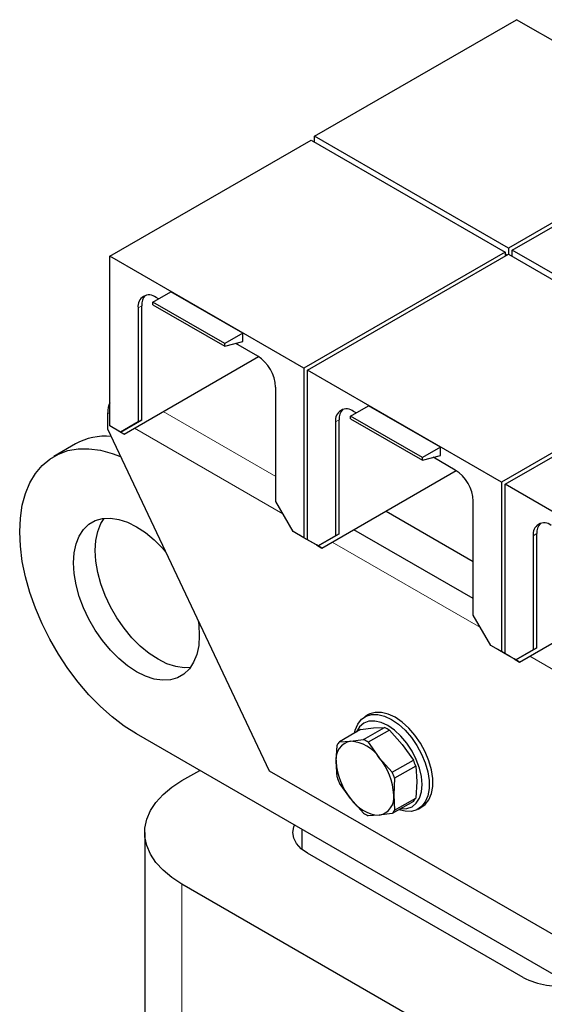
# Model space of a CAD drawing. Header units: millimetres. Extents: x 5 to 418, y 2 to 292.
# Tile 14 of 30: x 233 to 250, y 111 to 142. Entities that reach past the tile are written whole.
import ezdxf

# ---------------------------------------------------------------- set-up
doc = ezdxf.new("R2010")
doc.units = ezdxf.units.MM

msp = doc.modelspace()

# ---------------------------------------------------------------- linework, layer by layer
at = {"color": 7, "linetype": 'Continuous', "lineweight": 25}
for p, q in [((242.7133, 138.6787), (249.0719, 142.3494)), ((255.1813, 138.8225), (249.0719, 142.3494)), ((255.1813, 138.8225), (248.8227, 135.1518)), ((248.9359, 135.0865), (255.2944, 138.7572)), ((236.2645, 134.8906), (242.6002, 138.5481)), ((242.6002, 138.5481), (248.7096, 135.0212)), ((248.8227, 135.1518), (242.7133, 138.6787)), ((242.7133, 138.4828), (242.7133, 138.6787)), ((248.7096, 135.0212), (242.3739, 131.3637)), ((248.7096, 135.0212), (248.7096, 134.8906)), ((248.8227, 135.1518), (248.8227, 134.9559)), ((255.0453, 131.5596), (248.9359, 135.0865)), ((248.9359, 134.8906), (248.9359, 135.0865)), ((236.2645, 129.5471), (236.2645, 134.8906)), ((242.3739, 131.3637), (236.2645, 134.8906)), ((242.4871, 131.2984), (248.8227, 134.9559)), ((248.7661, 134.9232), (248.7096, 134.9559)), ((248.8227, 134.9559), (254.9321, 131.429)), ((237.6222, 133.4472), (238.1879, 133.7737)), ((240.4506, 132.4675), (238.1879, 133.7737)), ((237.7975, 133.5484), (237.7183, 133.594)), ((237.1527, 133.2674), (237.1527, 129.6681)), ((237.2658, 129.7334), (237.2658, 133.3327)), ((239.8849, 132.1409), (237.6222, 133.4472)), ((237.6222, 133.3609), (237.6222, 133.4472)), ((237.6222, 133.3609), (239.8849, 132.0547)), ((240.4506, 132.4675), (239.8849, 132.1409)), ((240.4506, 132.2062), (240.4506, 132.4675)), ((239.8849, 132.0547), (240.4506, 132.2062)), ((239.8849, 132.0547), (239.8849, 132.1409)), ((240.9201, 131.7457), (240.2265, 132.1461)), ((236.7171, 129.2858), (240.9484, 131.7285)), ((242.3739, 131.3637), (242.3739, 126.0202)), ((242.4871, 125.9549), (242.4871, 131.2984)), ((248.5965, 127.7715), (242.4871, 131.2984)), ((254.9321, 131.429), (248.5965, 127.7715)), ((248.7096, 127.7062), (255.0453, 131.3637)), ((241.4858, 127.1666), (241.4858, 130.7659)), ((243.8447, 129.855), (244.4104, 130.1815)), ((246.6731, 128.8753), (244.4104, 130.1815)), ((236.1966, 129.4382), (236.1966, 129.9608)), ((243.4883, 126.1412), (243.4883, 129.7405)), ((246.1075, 128.5487), (243.8447, 129.855)), ((243.8447, 129.7687), (243.8447, 129.855)), ((243.8447, 129.7687), (246.1075, 128.4625)), ((244.02, 129.9562), (243.9409, 130.0018)), ((241.2878, 118.6603), (236.1966, 129.4382)), ((236.6039, 129.3512), (236.2645, 129.5471)), ((236.5474, 129.3838), (236.2645, 129.5471)), ((236.6039, 129.3512), (237.2658, 129.7334)), ((237.1527, 129.6681), (236.6039, 129.3512)), ((237.2658, 129.7334), (237.1527, 129.6681)), ((243.3752, 129.6752), (243.3752, 126.0759)), ((236.5474, 129.3838), (236.7171, 129.2858)), ((236.7171, 129.2858), (236.5474, 129.3838)), ((236.6039, 129.3512), (236.5474, 129.3838)), ((236.6039, 129.3512), (236.6039, 129.3512)), ((235.1808, 128.977), (234.502, 128.5851)), ((246.6731, 128.8753), (246.1075, 128.5487)), ((246.6731, 128.614), (246.6731, 128.8753)), ((246.1075, 128.4625), (246.6731, 128.614)), ((246.1075, 128.4625), (246.1075, 128.5487)), ((247.1427, 128.1535), (246.449, 128.5539)), ((242.9396, 125.6936), (247.171, 128.1363)), ((248.5965, 127.7715), (248.5965, 122.4281)), ((248.7096, 122.3627), (248.7096, 127.7062)), ((254.819, 124.1793), (248.7096, 127.7062)), ((242.0345, 126.2162), (241.4858, 127.1666)), ((247.7083, 123.5744), (247.7083, 127.1737)), ((244.9613, 126.8607), (247.7083, 125.2749)), ((242.3739, 126.0202), (242.0345, 126.2162)), ((242.2608, 126.0855), (242.0345, 126.2162)), ((242.3174, 126.0529), (242.2608, 126.0855)), ((242.4871, 125.9549), (242.3174, 126.0529)), ((242.6568, 125.8569), (242.3739, 126.0202)), ((242.8265, 125.759), (243.4883, 126.1412)), ((243.3752, 126.0759), (242.8265, 125.759)), ((243.4883, 126.1412), (243.3752, 126.0759)), ((247.7083, 124.099), (243.9429, 126.2728)), ((249.5977, 126.083), (249.5977, 122.4837)), ((249.7109, 122.549), (249.7109, 126.1483)), ((242.6568, 125.8569), (242.4871, 125.9549)), ((242.8265, 125.759), (242.4871, 125.9549)), ((242.7699, 125.7916), (242.4871, 125.9549)), ((242.6568, 125.8569), (242.6568, 125.8569)), ((242.7699, 125.7916), (242.9396, 125.6936)), ((242.9396, 125.6936), (242.7699, 125.7916)), ((242.8265, 125.759), (242.7699, 125.7916)), ((242.8265, 125.759), (242.8265, 125.759)), ((249.1622, 122.1014), (253.3935, 124.5441)), ((248.2571, 122.624), (247.7083, 123.5744)), ((248.5965, 122.4281), (248.2571, 122.624)), ((248.4833, 122.4933), (248.2571, 122.624)), ((248.5399, 122.4607), (248.4833, 122.4933)), ((248.7096, 122.3627), (248.5399, 122.4607)), ((248.8793, 122.2647), (248.5965, 122.4281)), ((249.049, 122.1668), (248.7096, 122.3627)), ((248.9925, 122.1994), (248.7096, 122.3627)), ((248.8793, 122.2647), (248.7096, 122.3627)), ((249.049, 122.1668), (249.7109, 122.549)), ((249.5977, 122.4837), (249.049, 122.1668)), ((249.7109, 122.549), (249.5977, 122.4837)), ((248.8793, 122.2647), (248.8793, 122.2647)), ((248.9925, 122.1994), (249.1622, 122.1014)), ((249.1622, 122.1014), (248.9925, 122.1994)), ((249.049, 122.1668), (248.9925, 122.1994)), ((249.049, 122.1668), (249.049, 122.1668)), ((244.4077, 120.4423), (244.2945, 120.3769)), ((285.7507, 91.7512), (237.1017, 119.8357)), ((244.1609, 119.9724), (243.4951, 119.588)), ((244.1609, 119.9724), (244.5688, 120.0231)), ((244.2526, 119.6558), (244.9184, 120.0401)), ((245.066, 119.9549), (244.4002, 119.5706)), ((244.5688, 120.0231), (244.9184, 120.0401)), ((245.066, 119.9549), (245.4739, 119.5006)), ((243.4951, 119.588), (243.8447, 119.6051)), ((243.8447, 119.6051), (244.2526, 119.6558)), ((244.4002, 119.5706), (244.7498, 119.0826)), ((245.4739, 119.5006), (245.8235, 119.0126)), ((243.3922, 118.9612), (243.4213, 119.483)), ((243.4213, 118.473), (243.3922, 118.9612)), ((244.7498, 119.0826), (245.1577, 118.6282)), ((245.1577, 118.6282), (245.8235, 119.0126)), ((238.5329, 118.3627), (239.0931, 118.6861)), ((280.8858, 95.8009), (241.2878, 118.6603)), ((245.8973, 118.8224), (245.2315, 118.438)), ((245.8973, 118.8224), (245.9264, 118.3342)), ((243.8447, 117.7948), (243.4951, 118.2828)), ((245.2315, 118.438), (245.2024, 117.9162)), ((245.9264, 118.3342), (245.8973, 117.8123)), ((244.2526, 117.3404), (243.8447, 117.7948)), ((245.8235, 117.7073), (245.1577, 117.323)), ((245.2024, 117.9162), (245.2315, 117.428)), ((245.2315, 117.428), (245.8973, 117.8123)), ((245.1577, 117.323), (244.7498, 117.2723)), ((245.9744, 117.467), (246.0875, 117.5323)), ((244.7498, 117.2723), (244.4002, 117.2552)), ((237.3614, 116.7299), (237.3614, 89.0328)), ((242.306, 116.8313), (242.306, 116.2063)), ((249.281, 112.158), (242.4927, 116.0768)), ((247.5839, 109.8721), (238.5329, 115.0971))]:
    msp.add_line(p, q, dxfattribs=at)
at = {"color": 7, "linetype": 'Continuous', "lineweight": 18}
for p, q in [((237.2658, 133.3327), (237.1527, 133.2674)), ((236.2645, 129.9216), (236.1966, 129.9608)), ((241.4858, 127.9525), (237.9466, 129.9956)), ((243.4883, 129.7405), (243.3752, 129.6752)), ((241.7103, 126.7778), (237.0414, 129.4731)), ((249.7109, 126.1483), (249.5977, 126.083)), ((247.9328, 123.1856), (243.264, 125.8809)), ((254.1553, 119.5934), (249.4865, 122.2887)), ((238.5329, 87.4), (238.5329, 115.0971))]:
    msp.add_line(p, q, dxfattribs=at)
at = {"color": 7, "linetype": 'Continuous', "lineweight": 25, "flags": 128}
for points in [[(237.1017, 119.8357), (236.7174, 120.0808), (236.3373, 120.3698), (235.9655, 120.6994), (235.6062, 121.0661), (235.2633, 121.4659), (234.9405, 121.8943), (234.6414, 122.3466), (234.3692, 122.818), (234.127, 123.3032), (233.9174, 123.797), (233.7427, 124.2938), (233.6048, 124.7884), (233.5051, 125.2752), (233.4449, 125.7489), (233.4248, 126.2043), (233.4449, 126.6365), (233.5051, 127.0408), (233.6048, 127.4125), (233.7427, 127.7478), (233.9174, 128.043), (234.127, 128.2947), (234.3692, 128.5003), (234.6414, 128.6574), (234.9405, 128.7645), (235.2633, 128.8202), (235.6062, 128.824), (235.9655, 128.7758), (236.3373, 128.6762), (236.6039, 128.576)], [(239.0816, 122.9387), (239.0615, 122.625), (239.0014, 122.3409), (238.9027, 122.0922), (238.7673, 121.8841), (238.5981, 121.7207), (238.3983, 121.6053), (238.1722, 121.5404), (237.9242, 121.5272), (237.6595, 121.566), (237.3835, 121.656), (237.1017, 121.7954), (236.82, 121.9813), (236.5439, 122.21), (236.2793, 122.4768), (236.0313, 122.7763), (235.8052, 123.1023), (235.6054, 123.4483), (235.4361, 123.8071), (235.3008, 124.1716), (235.202, 124.5342), (235.142, 124.8876), (235.1218, 125.2247), (235.142, 125.5384), (235.202, 125.8225), (235.3008, 126.0711), (235.4361, 126.2793), (235.6054, 126.4427), (235.8052, 126.5581), (236.0313, 126.623), (236.2793, 126.6362), (236.5439, 126.5974), (236.82, 126.5074), (237.1017, 126.368), (237.3835, 126.1821), (237.6595, 125.9534), (237.9242, 125.6866), (238.0211, 125.5758)], [(238.7993, 121.925), (238.603, 121.9191), (238.3384, 121.9578), (238.0623, 122.0479), (237.7806, 122.1872), (237.4988, 122.3732), (237.2228, 122.6019), (236.9581, 122.8687), (236.7102, 123.1681), (236.484, 123.4942), (236.2843, 123.8401), (236.115, 124.199), (235.9796, 124.5635), (235.8809, 124.9261), (235.8208, 125.2795), (235.8007, 125.6165), (235.8208, 125.9303), (235.8809, 126.2144), (235.9796, 126.463), (236.083, 126.6302)], [(239.0425, 123.4135), (239.0615, 123.2757), (239.0816, 122.9387)], [(243.9693, 119.8618), (243.9919, 119.957), (244.0711, 120.1473), (244.1865, 120.2959), (244.3342, 120.3978), (244.5091, 120.4493), (244.7053, 120.4489), (244.9162, 120.3964), (245.1345, 120.2938), (245.3528, 120.1444), (245.5636, 119.9534), (245.7598, 119.7273), (245.9348, 119.4737), (246.0825, 119.2014), (246.1979, 118.9196), (246.2771, 118.6378), (246.3173, 118.3657), (246.3173, 118.1126), (246.2771, 117.887), (246.1979, 117.6966), (246.0825, 117.548), (245.9348, 117.4462), (245.7598, 117.3947), (245.5636, 117.3951), (245.3656, 117.443)], [(246.0875, 117.5323), (246.1956, 117.6133), (246.311, 117.762), (246.3902, 117.9523), (246.4305, 118.1779), (246.4305, 118.431), (246.3902, 118.7031), (246.311, 118.9849), (246.1956, 119.2667), (246.0479, 119.5391), (245.873, 119.7926), (245.6767, 120.0187), (245.4659, 120.2097), (245.2476, 120.3591), (245.0293, 120.4617), (244.8185, 120.5142), (244.6222, 120.5146), (244.4473, 120.4631), (244.4077, 120.4423)], [(245.4193, 117.474), (245.4326, 117.4726), (245.6185, 117.48), (245.7813, 117.5403), (245.915, 117.6512), (246.0143, 117.8085), (246.0755, 118.006), (246.0961, 118.2362), (246.0755, 118.4903), (246.0143, 118.7584), (245.915, 119.0303), (245.7813, 119.2956), (245.6185, 119.5439), (245.4326, 119.7659), (245.231, 119.9529), (245.0213, 120.0978), (244.8117, 120.195), (244.61, 120.2408), (244.4242, 120.2334), (244.2613, 120.173), (244.1277, 120.0621), (244.0284, 119.9049), (244.023, 119.8928)], [(238.5329, 115.0971), (238.2126, 115.3058), (237.9382, 115.5353), (237.7138, 115.7822), (237.5425, 116.0429), (237.4269, 116.3137), (237.3687, 116.5905), (237.3687, 116.8693), (237.4269, 117.1461), (237.5425, 117.4169), (237.7138, 117.6776), (237.9382, 117.9245), (238.2126, 118.154), (238.5329, 118.3627)], [(242.4927, 116.0768), (242.2937, 116.2167), (242.1459, 116.3764), (242.0548, 116.5497), (242.0241, 116.7299), (242.0548, 116.9101), (242.0763, 116.9639)]]:
    msp.add_lwpolyline(points, dxfattribs=at)
at = {"color": 7, "linetype": 'Continuous', "lineweight": 25}
for centre, radius, start, end in [((237.4975, 133.3233), 0.3494, 50.79671, 189.21404), ((237.6953, 133.3668), 0.4308, 137.23749, 184.54587), ((240.2576, 130.71), 1.2294, 2.60548, 57.39452), ((237.0468, 129.9418), 0.8503, 156.91484, 178.72351), ((243.7201, 129.7311), 0.3494, 50.79671, 189.21404), ((243.9178, 129.7746), 0.4308, 137.23749, 184.54587), ((236.1343, 127.2426), 1.9792, 85.1332, 118.80044), ((246.4802, 127.1178), 1.2294, 2.60548, 57.39452), ((249.9426, 126.1389), 0.3494, 50.79671, 189.21404), ((250.1403, 126.1824), 0.4308, 137.23749, 184.54587), ((244.324, 118.84), 1.3392, 56.35478, 63.6506), ((243.9477, 119.0517), 0.5629, 100.54678, 189.25188), ((243.9244, 119.2079), 0.5734, 138.47412, 151.32453), ((243.7748, 118.4388), 1.1683, 33.43491, 86.57046), ((243.6582, 118.4557), 1.3392, 56.35478, 63.6506), ((245.3547, 119.0516), 1.9647, 182.63929, 219.77207), ((243.2398, 117.8257), 1.9647, 2.63929, 39.77207), ((243.7212, 118.0875), 2.2968, 18.66024, 23.75112), ((243.0554, 117.7032), 2.2968, 18.66024, 23.75112), ((245.5974, 119.2078), 2.2968, 198.66024, 203.75112), ((244.8197, 118.4385), 1.1683, 213.43491, 266.57046), ((244.6468, 117.8257), 0.5629, 280.54678, 9.25188), ((245.3942, 118.0875), 0.5734, 318.47412, 331.32453), ((244.9946, 118.4553), 1.3392, 236.35478, 243.6506), ((244.7284, 117.7031), 0.5734, 318.47412, 331.32453), ((250.4087, 114.3398), 2.456, 242.66592, 278.96239)]:
    msp.add_arc(centre, radius, start, end, dxfattribs=at)

doc.saveas('drawing.dxf')
